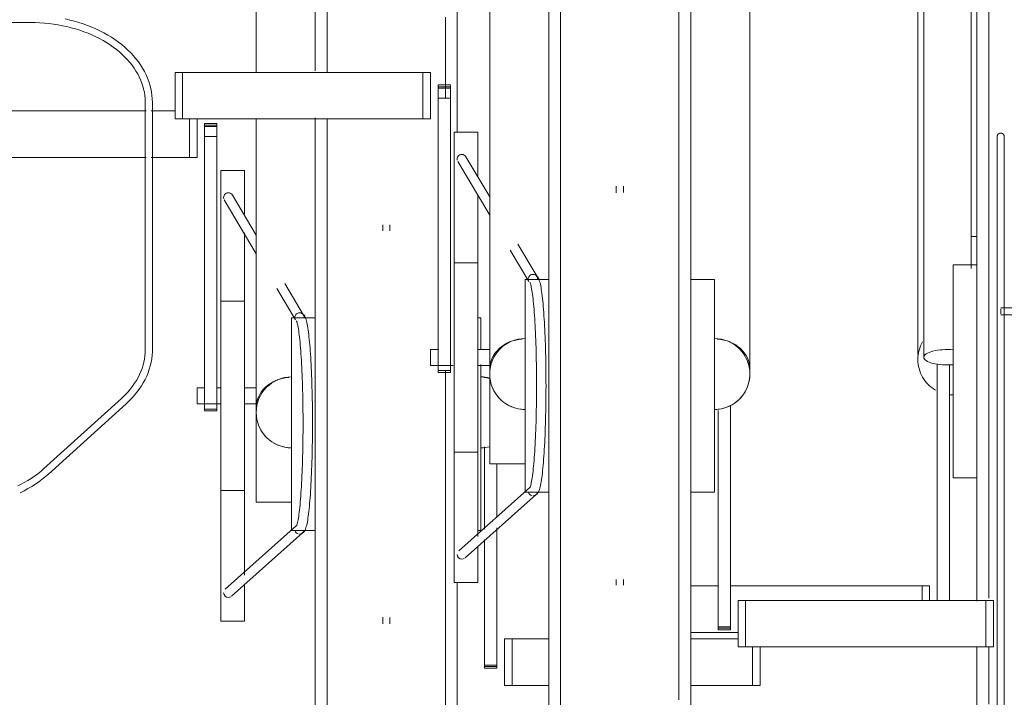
# Model space of a CAD drawing. Extents: x 50445 to 145605, y -10968 to 41989.
# Tile 201 of 256: x 93086 to 93502, y -414 to -128. Entities that reach past the tile are written whole.
import ezdxf

# ---------------------------------------------------------------- set-up
doc = ezdxf.new("R2010")
doc.units = 0
doc.header["$LTSCALE"] = 414.30304
doc.header["$MEASUREMENT"] = 0
doc.layers.add('A-EQPM', color=6, linetype='CONTINUOUS', lineweight=18)

# ---------------------------------------------------------------- blocks, each defined once
blk = doc.blocks.new('97_KA_gestapelde fietsenstalling 8 fietsen 1600x1900 - Type-V116-plotview doorsnede C C  -  1 op 100')
at = {"layer": 'A-EQPM'}
for p, q in [((12031.1, -816.31), (12031.1, -660.96)), ((12091.1, -660.96), (12091.1, -841.97)), ((12006.1, -774.2), (12006.1, -816.98)), ((11895.83, -833.23), (11959.66, -833.23)), ((11961.77, -833.23), (11971.8, -833.23)), ((11977.89, -852.93), (11977.89, -836.68)), ((11981.1, -836.68), (11981.1, -852.93)), ((12006.1, -836.68), (12006.1, -958.68)), ((12031.1, -965.77), (12031.1, -836.2)), ((11989.53, -838.56), (11984.31, -838.56)), ((11984.31, -838.86), (11984.31, -838.56)), ((11984.31, -838.56), (11984.31, -839.87)), ((11984.31, -839.33), (11984.31, -838.86)), ((11984.31, -840.13), (11984.31, -839.33)), ((11989.53, -839.33), (11984.31, -839.33)), ((11984.31, -839.87), (11989.53, -839.87)), ((11984.31, -844.15), (11984.31, -840.13)), ((11989.53, -839.87), (11989.53, -838.56)), ((11989.53, -838.56), (11989.53, -838.86)), ((11989.53, -838.86), (11989.53, -839.33)), ((11989.53, -839.33), (11989.53, -840.13)), ((11989.53, -840.13), (11989.53, -844.15)), ((11984.31, -959.37), (11984.31, -844.15)), ((11989.53, -844.15), (11984.31, -844.15)), ((11989.53, -844.15), (11989.53, -959.37)), ((11959.66, -852.93), (11895.83, -852.93)), ((11977.89, -852.93), (11961.71, -852.93)), ((11981.1, -852.93), (11977.89, -852.93)), ((12001.1, -858.52), (11991.1, -858.52)), ((11991.1, -953.77), (11991.1, -858.52)), ((12001.1, -858.52), (12001.1, -876.9)), ((12006.1, -885.84), (11996.06, -868.88)), ((11992.62, -870.92), (12006.1, -893.68)), ((12059.6, -881.4), (12059.6, -883.92)), ((12062.6, -883.92), (12062.6, -881.4)), ((12001.1, -884.86), (12001.1, -953.77)), ((12026.11, -919.62), (12018.21, -906.28)), ((12014.81, -908.39), (12022.68, -921.67)), ((12001.1, -913.77), (11991.1, -913.77)), ((12031.1, -920.77), (12021.1, -920.77)), ((12021.1, -965.77), (12021.1, -920.77)), ((12101.1, -920.77), (12099.83, -920.77)), ((12101.1, -920.77), (12101.1, -933.95)), ((12101.1, -940.52), (12101.1, -965.77)), ((11984.31, -950.42), (11981.1, -950.42)), ((11981.1, -953.77), (11981.1, -950.42)), ((11991.1, -950.42), (11989.53, -950.42)), ((12006.1, -950.42), (12001.1, -950.42)), ((11981.1, -957.12), (11981.1, -953.77)), ((11981.1, -957.12), (11991.1, -957.12)), ((11991.1, -1049.02), (11991.1, -953.77)), ((12001.1, -953.77), (12001.1, -1029.55)), ((12001.1, -957.12), (12006.1, -957.12)), ((11984.31, -959.36), (11984.31, -960.15)), ((11984.31, -960.15), (11984.31, -959.37)), ((11989.53, -959.37), (11984.31, -959.37)), ((11984.31, -960.15), (11989.53, -960.15)), ((11989.53, -960.15), (11989.53, -959.36)), ((11989.53, -959.37), (11989.53, -960.15)), ((12006.1, -998.77), (12006.1, -958.73)), ((12021.1, -1010.77), (12021.1, -965.77)), ((12031.1, -1091.75), (12031.1, -965.77)), ((12101.1, -965.77), (12101.1, -1010.77)), ((12102.67, -1010.16), (12102.67, -975.35)), ((12107.89, -982.47), (12107.89, -1005.33)), ((11991.1, -993.77), (12001.1, -993.77)), ((12006.1, -998.77), (12021.1, -998.77)), ((12023.07, -1008.75), (11993.01, -1035.54)), ((12021.1, -1010.77), (12031.1, -1010.77)), ((12099.83, -1010.77), (12101.1, -1010.77)), ((12107.89, -1009.57), (12107.89, -1067.67)), ((11995.67, -1038.53), (12025.72, -1011.75)), ((12102.67, -1067.67), (12102.67, -1014.5)), ((12001.1, -1033.73), (12001.1, -1049.02)), ((12091.1, -1032.95), (12091.1, -1091.7)), ((11991.1, -1049.02), (12001.1, -1049.02)), ((12059.6, -1047.38), (12059.6, -1050.14)), ((12062.6, -1050.14), (12062.6, -1047.51)), ((12111.1, -1056.5), (12114.31, -1056.5)), ((12111.1, -1056.5), (12111.1, -1076.2)), ((12114.31, -1056.5), (12129.83, -1056.5)), ((12114.31, -1076.2), (12114.31, -1056.5)), ((12189.83, -1056.5), (12209.83, -1056.5)), ((12215.91, -1076.2), (12215.91, -1059.95)), ((12219.13, -1076.2), (12219.13, -1059.95)), ((12102.67, -1068.98), (12102.67, -1067.67)), ((12107.89, -1067.67), (12102.67, -1067.67)), ((12102.67, -1068.21), (12107.89, -1068.21)), ((12102.67, -1068.68), (12102.67, -1068.98)), ((12102.67, -1068.98), (12107.89, -1068.98)), ((12107.89, -1067.67), (12107.89, -1068.98)), ((12107.89, -1068.98), (12107.89, -1068.68)), ((12114.31, -1076.2), (12111.1, -1076.2)), ((12129.83, -1076.2), (12114.31, -1076.2)), ((12215.91, -1076.2), (12189.83, -1076.2)), ((12219.13, -1076.2), (12215.91, -1076.2))]:
    blk.add_line(p, q, dxfattribs=at)
at = {"layer": 'A-EQPM', "flags": 128}
for points in [[(12036.1, -790.96), (12036.1, -801.08), (12036.1, -811.47), (12036.1, -816.98)], [(12086.1, -827.9), (12086.1, -825.02), (12086.1, -814.32), (12086.1, -803.86), (12086.1, -793.66)], [(12036.1, -836.68), (12036.1, -844.05), (12036.1, -855.32), (12036.1, -866.77), (12036.1, -878.38), (12036.1, -890.12), (12036.1, -901.99), (12036.1, -913.96), (12036.1, -926.01), (12036.1, -938.13), (12036.1, -950.29), (12036.1, -962.48), (12036.1, -965.77)], [(12024.4, -1012.25), (12025.44, -1011.99), (12026.11, -1011.5), (12026.49, -1011.02), (12026.75, -1010.55), (12026.96, -1010.08), (12027.14, -1009.57), (12027.3, -1009.03), (12027.45, -1008.43), (12027.59, -1007.78), (12027.73, -1007.08), (12027.87, -1006.31), (12028, -1005.48), (12028.12, -1004.6), (12028.25, -1003.65), (12028.37, -1002.65), (12028.48, -1001.59), (12028.6, -1000.48), (12028.71, -999.31), (12028.81, -998.08), (12028.91, -996.81), (12029.01, -995.49), (12029.1, -994.12), (12029.19, -992.71), (12029.27, -991.25), (12029.35, -989.75), (12029.42, -988.22), (12029.49, -986.65), (12029.56, -985.04), (12029.62, -983.41), (12029.67, -981.74), (12029.72, -980.05), (12029.76, -978.34), (12029.8, -976.61), (12029.83, -974.85), (12029.86, -973.09), (12029.88, -971.31), (12029.9, -969.52), (12029.91, -967.73), (12029.91, -965.93), (12029.91, -964.13), (12029.9, -962.34), (12029.89, -960.55), (12029.87, -958.76), (12029.85, -956.99), (12029.82, -955.23), (12029.78, -953.49), (12029.74, -951.76), (12029.7, -950.06), (12029.65, -948.38), (12029.59, -946.73), (12029.53, -945.11), (12029.46, -943.52), (12029.39, -941.96), (12029.31, -940.45), (12029.23, -938.97), (12029.15, -937.53), (12029.06, -936.14), (12028.96, -934.79), (12028.87, -933.49), (12028.76, -932.24), (12028.66, -931.04), (12028.54, -929.9), (12028.43, -928.81), (12028.31, -927.78), (12028.19, -926.8), (12028.07, -925.88), (12027.94, -925.02), (12027.8, -924.22), (12027.67, -923.48), (12027.53, -922.8), (12027.38, -922.18), (12027.22, -921.61), (12027.06, -921.08), (12026.87, -920.6), (12026.64, -920.13), (12026.34, -919.66), (12025.85, -919.16), (12025, -918.73), (12024.48, -918.65)], [(12023.14, -922.05), (12023.17, -922.13), (12023.25, -922.33), (12023.36, -922.63), (12023.47, -923.03), (12023.59, -923.52), (12023.71, -924.09), (12023.83, -924.73), (12023.95, -925.44), (12024.07, -926.23), (12024.19, -927.08), (12024.31, -927.99), (12024.42, -928.97), (12024.54, -930.01), (12024.64, -931.11), (12024.75, -932.26), (12024.85, -933.47), (12024.95, -934.73), (12025.04, -936.04), (12025.13, -937.4), (12025.22, -938.81), (12025.3, -940.26), (12025.38, -941.75), (12025.45, -943.28), (12025.51, -944.84), (12025.58, -946.44), (12025.63, -948.07), (12025.69, -949.72), (12025.73, -951.41), (12025.77, -953.11), (12025.81, -954.84), (12025.84, -956.58), (12025.87, -958.34), (12025.89, -960.1), (12025.9, -961.88), (12025.91, -963.66), (12025.91, -965.45), (12025.91, -967.23), (12025.9, -969.01), (12025.89, -970.79), (12025.87, -972.56), (12025.84, -974.32), (12025.81, -976.06), (12025.77, -977.78), (12025.73, -979.49), (12025.69, -981.17), (12025.63, -982.83), (12025.58, -984.46), (12025.51, -986.05), (12025.45, -987.62), (12025.38, -989.15), (12025.3, -990.64), (12025.22, -992.09), (12025.13, -993.49), (12025.04, -994.85), (12024.95, -996.16), (12024.85, -997.42), (12024.75, -998.63), (12024.64, -999.79), (12024.54, -1000.89), (12024.42, -1001.92), (12024.31, -1002.9), (12024.19, -1003.82), (12024.07, -1004.67), (12023.95, -1005.45), (12023.83, -1006.17), (12023.71, -1006.81), (12023.59, -1007.37), (12023.47, -1007.86), (12023.36, -1008.26), (12023.25, -1008.57), (12023.17, -1008.77), (12023.14, -1008.84)], [(12086.1, -965.77), (12086.1, -953.58), (12086.1, -943.12)], [(12036.1, -965.77), (12036.1, -977.96), (12036.1, -990.13), (12036.1, -1002.26), (12036.1, -1014.33), (12036.1, -1026.32), (12036.1, -1038.22), (12036.1, -1050), (12036.1, -1061.65), (12036.1, -1073.14), (12036.1, -1084.47)], [(12086.1, -1097.82), (12086.1, -1087.49), (12086.1, -1076.22), (12086.1, -1064.77), (12086.1, -1053.16), (12086.1, -1041.41), (12086.1, -1029.55), (12086.1, -1017.58), (12086.1, -1005.52), (12086.1, -993.41), (12086.1, -981.25), (12086.1, -969.06), (12086.1, -965.77)]]:
    blk.add_lwpolyline(points, dxfattribs=at)
at = {"layer": 'A-EQPM'}
for centre, start, end in [((12021.1, -960.77), 90, 180), ((12101.1, -960.77), 75.6034, 90), ((12021.1, -960.77), 180, 270), ((12101.1, -960.77), 270, 284.3966)]:
    blk.add_arc(centre, 15, start, end, dxfattribs=at)
for centre, major_axis, ratio, start_param, end_param in [((11994.34, -869.9), (1.72, 1.02), 0.988284, 1.030886, 2.863482), ((11994.34, -869.9), (1.72, 1.02), 0.988284, 6.266874, 7.314071), ((12021.1, -958.68), (15, 0), 0.848048, 1.653289, 3.141593), ((12101.1, -958.68), (15, 0), 0.848048, 1.319529, 1.488304), ((12024.4, -1010.25), (0, 2), 0.996917, 1.832596, 2.879793), ((12024.4, -1010.25), (0, 2), 0.996917, 3.665191, 4.45059), ((11994.34, -1037.04), (-1.33, 1.49), 0.994489, 0.84558, 2.416376), ((11994.34, -1037.04), (-1.33, 1.49), 0.994489, 2.416376, 2.939975), ((11994.34, -1037.04), (-1.33, 1.49), 0.994489, 3.141593, 3.201774)]:
    blk.add_ellipse(centre, major_axis=major_axis, ratio=ratio, start_param=start_param, end_param=end_param, dxfattribs=at)
for points in [[(12022.43, -920.99), (12022.39, -920.76), (12022.39, -920.29), (12022.64, -919.63), (12023.1, -919.08), (12023.71, -918.73), (12024.17, -918.65), (12024.41, -918.65)], [(12024.41, -918.65), (12024.64, -918.65), (12025.1, -918.73), (12025.71, -919.08), (12026.16, -919.63), (12026.4, -920.29), (12026.4, -920.76), (12026.36, -920.99)], [(12015.37, -946.91), (12014.76, -947.16), (12014.17, -947.45), (12013.6, -947.78)], [(12006.62, -964.65), (12006.96, -965.91), (12007.96, -968.36), (12009.57, -970.45), (12010.5, -971.38)], [(12013.6, -973.76), (12014.74, -974.41), (12017.18, -975.42), (12019.79, -975.77), (12021.1, -975.77)], [(12101.1, -975.77), (12102.36, -975.77), (12103.62, -975.61), (12104.83, -975.3)]]:
    blk.add_open_spline(points, degree=3, dxfattribs=at)
blk = doc.blocks.new('97_KA_gestapelde fietsenstalling 16 fietsen 1600x2900 - Type-8054703-plotview doorsnede C C  -  1 op 100')
at = {"layer": 'A-EQPM'}
for p, q in [((11895.83, -795.88), (11910.72, -795.88)), ((11959.22, -829.74), (11959.22, -934.24)), ((11962.22, -934.24), (11962.22, -829.74)), ((11949.11, -954.89), (11916.24, -984.65)), ((11918.25, -986.87), (11951.13, -957.12))]:
    blk.add_line(p, q, dxfattribs=at)
at = {"layer": 'A-EQPM', "flags": 128}
for points in [[(11962.22, -829.74), (11962.18, -828.24), (11962.05, -826.75), (11961.84, -825.26), (11961.54, -823.77), (11961.16, -822.3), (11960.7, -820.85), (11960.16, -819.4), (11959.54, -817.98), (11958.84, -816.58), (11958.06, -815.2), (11957.2, -813.85), (11956.28, -812.52), (11955.28, -811.23), (11954.2, -809.96), (11953.06, -808.73), (11951.86, -807.54), (11950.58, -806.38), (11949.25, -805.26), (11947.86, -804.18), (11946.4, -803.14), (11944.89, -802.15), (11943.33, -801.19), (11941.72, -800.29), (11940.06, -799.43), (11938.35, -798.62), (11936.6, -797.86), (11934.82, -797.15), (11932.99, -796.5), (11931.13, -795.89), (11929.23, -795.34), (11927.31, -794.84), (11925.36, -794.4)], [(11910.72, -795.88), (11912.68, -795.91), (11914.63, -795.99), (11916.58, -796.13), (11918.51, -796.33), (11920.44, -796.57), (11922.35, -796.88), (11924.24, -797.23), (11926.1, -797.64), (11927.95, -798.1), (11929.76, -798.61), (11931.54, -799.18), (11933.29, -799.79), (11935, -800.45), (11936.67, -801.16), (11938.3, -801.91), (11939.88, -802.71), (11941.41, -803.55), (11942.9, -804.43), (11944.33, -805.36), (11945.7, -806.32), (11947.02, -807.32), (11948.28, -808.35), (11949.48, -809.42), (11950.61, -810.52), (11951.68, -811.65), (11952.68, -812.8), (11953.62, -813.98), (11954.49, -815.18), (11955.28, -816.41), (11956.01, -817.65), (11956.66, -818.91), (11957.24, -820.19), (11957.74, -821.48), (11958.18, -822.78), (11958.53, -824.09), (11958.82, -825.4), (11959.02, -826.73), (11959.16, -828.05), (11959.22, -829.38), (11959.22, -829.74)], [(11959.22, -934.24), (11959.18, -935.57), (11959.07, -936.89), (11958.88, -938.22), (11958.62, -939.54), (11958.28, -940.85), (11957.87, -942.15), (11957.38, -943.44), (11956.82, -944.72), (11956.19, -945.99), (11955.48, -947.24), (11954.71, -948.47), (11953.86, -949.68), (11952.94, -950.86), (11951.96, -952.02), (11950.91, -953.16), (11949.79, -954.26), (11949.11, -954.89)], [(11951.13, -957.12), (11952.37, -955.94), (11953.55, -954.73), (11954.66, -953.49), (11955.7, -952.21), (11956.67, -950.9), (11957.57, -949.56), (11958.39, -948.2), (11959.14, -946.81), (11959.81, -945.4), (11960.4, -943.97), (11960.91, -942.52), (11961.33, -941.06), (11961.68, -939.58), (11961.94, -938.1), (11962.11, -936.61), (11962.2, -935.11), (11962.22, -934.24)], [(11916.24, -984.65), (11915.02, -985.7), (11913.74, -986.73), (11912.41, -987.71), (11911.01, -988.66), (11909.57, -989.58), (11908.07, -990.45), (11906.52, -991.28), (11905.27, -991.89)], [(11906.3, -994.73), (11907.98, -993.9), (11909.62, -993.02), (11911.21, -992.09), (11912.74, -991.12), (11914.23, -990.1), (11915.65, -989.04), (11917.02, -987.94), (11918.25, -986.87)]]:
    blk.add_lwpolyline(points, dxfattribs=at)
blk = doc.blocks.new('97_KA_gestapelde fietsenstalling 16 fietsen 1600x2900 - Type-V121-plotview doorsnede C C  -  1 op 100')
at = {"layer": 'A-EQPM'}
for p, q in [((12288.33, -630.29), (12288.33, -937.45)), ((12308.33, -899.91), (12308.33, -630.29)), ((12310.83, -943.38), (12310.83, -638.57)), ((12129.83, -949.52), (12129.83, -644.71)), ((12189.83, -644.71), (12189.83, -949.52)), ((12285.83, -751.81), (12285.83, -936.29)), ((12104.83, -757.95), (12104.83, -942.43)), ((12214.83, -942.43), (12214.83, -757.95)), ((11971.8, -816.98), (11975.01, -816.98)), ((11971.8, -836.68), (11971.8, -816.98)), ((11975.01, -816.98), (12076.61, -816.98)), ((11975.01, -836.68), (11975.01, -816.98)), ((12076.61, -816.98), (12079.83, -816.98)), ((12076.61, -836.68), (12076.61, -816.98)), ((12079.83, -816.98), (12079.83, -836.68)), ((12088.26, -822.31), (12083.04, -822.31)), ((12083.04, -822.61), (12083.04, -822.31)), ((12083.04, -822.31), (12083.04, -823.62)), ((12083.04, -823.08), (12083.04, -822.61)), ((12083.04, -823.88), (12083.04, -823.08)), ((12088.26, -823.08), (12083.04, -823.08)), ((12083.04, -823.62), (12088.26, -823.62)), ((12083.04, -827.9), (12083.04, -823.88)), ((12088.26, -823.62), (12088.26, -822.31)), ((12088.26, -822.31), (12088.26, -822.61)), ((12088.26, -822.61), (12088.26, -823.08)), ((12088.26, -823.08), (12088.26, -823.88)), ((12088.26, -823.88), (12088.26, -827.9)), ((12083.04, -943.12), (12083.04, -827.9)), ((12088.26, -827.9), (12083.04, -827.9)), ((12088.26, -827.9), (12088.26, -943.12)), ((11975.01, -836.68), (11971.8, -836.68)), ((12076.61, -836.68), (11975.01, -836.68)), ((12079.83, -836.68), (12076.61, -836.68)), ((12099.83, -842.27), (12089.83, -842.27)), ((12089.83, -937.52), (12089.83, -842.27)), ((12099.83, -842.27), (12099.83, -860.65)), ((12104.83, -869.59), (12094.79, -852.63)), ((12319.39, -852.95), (12319.39, -900.58)), ((12322.39, -900.58), (12322.39, -852.95)), ((12091.34, -854.67), (12104.83, -877.43)), ((12158.33, -865.15), (12158.33, -867.88)), ((12161.33, -867.78), (12161.33, -865.15)), ((12099.83, -868.61), (12099.83, -937.52)), ((12310.83, -886.38), (12308.33, -886.38)), ((12124.84, -903.37), (12116.73, -889.68)), ((12113.54, -892.14), (12121.41, -905.42)), ((12099.83, -897.52), (12089.83, -897.52)), ((12310.83, -898.38), (12300.83, -898.38)), ((12300.83, -943.38), (12300.83, -898.38)), ((12129.83, -904.52), (12119.83, -904.52)), ((12119.83, -949.52), (12119.83, -904.52)), ((12199.83, -904.52), (12189.83, -904.52)), ((12199.83, -904.52), (12199.83, -949.52)), ((12361.68, -916.5), (12320.88, -916.5)), ((12320.88, -918), (12320.88, -916.94)), ((12320.88, -919.06), (12320.88, -918)), ((12320.88, -919.5), (12361.68, -919.5)), ((12083.04, -934.17), (12079.83, -934.17)), ((12079.83, -937.52), (12079.83, -934.17)), ((12104.83, -934.17), (12099.83, -934.17)), ((12319.39, -936.38), (12319.39, -1266.3)), ((12322.39, -1266.3), (12322.39, -936.38)), ((12079.83, -940.87), (12079.83, -937.52)), ((12089.83, -1032.77), (12089.83, -937.52)), ((12099.83, -937.52), (12099.83, -1013.3)), ((12294.04, -1040.25), (12294.04, -940.17)), ((12299.26, -940.59), (12299.26, -1040.25)), ((12079.83, -940.87), (12089.39, -940.87)), ((12083.04, -943.11), (12083.04, -943.9)), ((12083.04, -943.9), (12083.04, -943.12)), ((12088.26, -943.12), (12083.04, -943.12)), ((12083.04, -943.9), (12088.26, -943.9)), ((12088.26, -943.9), (12088.26, -943.11)), ((12088.26, -943.12), (12088.26, -943.9)), ((12099.83, -940.87), (12104.83, -940.87)), ((12104.83, -982.52), (12104.83, -942.48)), ((12300.83, -988.38), (12300.83, -943.38)), ((12310.83, -1040.65), (12310.83, -943.38)), ((12119.83, -994.52), (12119.83, -949.52)), ((12129.83, -1092.06), (12129.83, -949.52)), ((12189.83, -949.52), (12189.83, -1092.01)), ((12199.83, -949.52), (12199.83, -994.52)), ((12201.4, -1051.42), (12201.4, -959.93)), ((12206.62, -957.7), (12206.62, -1051.42)), ((12089.83, -977.52), (12099.83, -977.52)), ((12104.83, -982.52), (12119.83, -982.52)), ((12300.83, -988.38), (12310.83, -988.38)), ((12121.8, -992.5), (12091.73, -1019.29)), ((12119.83, -994.52), (12129.83, -994.52)), ((12189.83, -994.52), (12199.83, -994.52)), ((12094.4, -1022.28), (12124.44, -995.5)), ((12099.83, -1017.48), (12099.83, -1032.77)), ((12158.33, -1031.47), (12158.33, -1033.89)), ((12161.33, -1033.89), (12161.33, -1031.47)), ((12089.83, -1032.77), (12099.83, -1032.77)), ((12189.83, -1034.11), (12201.4, -1034.11)), ((12206.62, -1034.11), (12287.62, -1034.11)), ((12287.62, -1034.11), (12290.84, -1034.11)), ((12287.62, -1040.25), (12287.62, -1034.11)), ((12290.84, -1040.25), (12290.84, -1034.11)), ((12209.83, -1040.25), (12213.04, -1040.25)), ((12209.83, -1040.25), (12209.83, -1059.95)), ((12213.04, -1040.25), (12314.64, -1040.25)), ((12213.04, -1059.95), (12213.04, -1040.25)), ((12314.64, -1040.25), (12317.86, -1040.25)), ((12314.64, -1059.95), (12314.64, -1040.25)), ((12317.86, -1059.95), (12317.86, -1040.25)), ((12201.4, -1052.73), (12201.4, -1051.42)), ((12206.62, -1051.42), (12201.4, -1051.42)), ((12201.4, -1051.96), (12206.62, -1051.96)), ((12201.4, -1052.43), (12201.4, -1052.73)), ((12201.4, -1052.73), (12206.62, -1052.73)), ((12206.62, -1051.42), (12206.62, -1052.73)), ((12206.62, -1052.73), (12206.62, -1052.43)), ((12209.83, -1053.81), (12189.83, -1053.81)), ((12213.04, -1059.95), (12209.83, -1059.95)), ((12314.64, -1059.95), (12213.04, -1059.95)), ((12310.83, -1241.01), (12310.83, -1060.02)), ((12317.86, -1059.95), (12314.64, -1059.95))]:
    blk.add_line(p, q, dxfattribs=at)
at = {"layer": 'A-EQPM', "flags": 128}
for points in [[(12315.83, -789.08), (12315.83, -799.71), (12315.83, -810.58), (12315.83, -821.66), (12315.83, -832.93), (12315.83, -844.38), (12315.83, -855.98), (12315.83, -867.73), (12315.83, -879.6), (12315.83, -891.57), (12315.83, -903.62), (12315.83, -915.74), (12315.83, -927.9), (12315.83, -940.09), (12315.83, -943.38)], [(12134.83, -784.83), (12134.83, -795.22), (12134.83, -805.85), (12134.83, -816.72), (12134.83, -827.8), (12134.83, -839.07), (12134.83, -850.52), (12134.83, -862.13), (12134.83, -873.87), (12134.83, -885.74), (12134.83, -897.71), (12134.83, -909.76), (12134.83, -921.88), (12134.83, -934.04), (12134.83, -946.23), (12134.83, -949.52)], [(12184.83, -949.52), (12184.83, -937.33), (12184.83, -925.16), (12184.83, -913.03), (12184.83, -900.96), (12184.83, -888.96), (12184.83, -877.07), (12184.83, -865.28), (12184.83, -853.64), (12184.83, -842.14), (12184.83, -830.82), (12184.83, -819.69), (12184.83, -808.77), (12184.83, -798.07), (12184.83, -787.61)], [(12319.39, -844.17), (12319.39, -844.11), (12319.4, -844.05), (12319.4, -843.99), (12319.41, -843.93), (12319.42, -843.87), (12319.44, -843.81), (12319.45, -843.75), (12319.47, -843.69), (12319.49, -843.64), (12319.51, -843.58), (12319.54, -843.53), (12319.56, -843.47), (12319.59, -843.42), (12319.62, -843.37), (12319.66, -843.32), (12319.69, -843.27), (12319.73, -843.22), (12319.77, -843.18), (12319.81, -843.13), (12319.85, -843.09), (12319.89, -843.05), (12319.94, -843.01), (12319.98, -842.97), (12320.03, -842.94), (12320.08, -842.9), (12320.13, -842.87), (12320.19, -842.84), (12320.24, -842.81), (12320.29, -842.79), (12320.35, -842.77), (12320.41, -842.75), (12320.46, -842.73), (12320.52, -842.71), (12320.58, -842.7), (12320.64, -842.69), (12320.7, -842.68), (12320.76, -842.67), (12320.82, -842.67), (12320.88, -842.67), (12320.94, -842.67), (12321, -842.67), (12321.06, -842.67), (12321.12, -842.68), (12321.18, -842.69), (12321.23, -842.7), (12321.29, -842.72), (12321.35, -842.74), (12321.41, -842.76), (12321.46, -842.78), (12321.52, -842.8), (12321.57, -842.83), (12321.62, -842.86), (12321.68, -842.89), (12321.73, -842.92), (12321.78, -842.95), (12321.82, -842.99), (12321.87, -843.03), (12321.91, -843.07), (12321.96, -843.11), (12322, -843.15), (12322.04, -843.2), (12322.08, -843.24), (12322.11, -843.29), (12322.15, -843.34), (12322.18, -843.39), (12322.21, -843.44), (12322.24, -843.5), (12322.26, -843.55), (12322.29, -843.61), (12322.31, -843.66), (12322.33, -843.72), (12322.34, -843.78), (12322.36, -843.84), (12322.37, -843.89), (12322.38, -843.95), (12322.39, -844.01), (12322.39, -844.07), (12322.39, -844.13), (12322.39, -844.17)], [(12319.39, -846.37), (12319.39, -845.94), (12319.39, -845.55), (12319.39, -845.22), (12319.39, -844.92), (12319.39, -844.68), (12319.39, -844.48), (12319.39, -844.33), (12319.39, -844.23), (12319.39, -844.17), (12319.39, -844.17)], [(12319.39, -844.17), (12319.39, -844.19), (12319.39, -844.26), (12319.39, -844.38), (12319.39, -844.55), (12319.39, -844.76), (12319.39, -845.02), (12319.39, -845.33), (12319.39, -845.69), (12319.39, -846.09), (12319.39, -846.53), (12319.39, -847.02), (12319.39, -847.56), (12319.39, -848.13), (12319.39, -848.75), (12319.39, -849.4), (12319.39, -850.1), (12319.39, -850.84), (12319.39, -851.61), (12319.39, -852.42), (12319.39, -852.95)], [(12322.39, -852.95), (12322.39, -852.12), (12322.39, -851.32), (12322.39, -850.56), (12322.39, -849.84), (12322.39, -849.16), (12322.39, -848.52), (12322.39, -847.92), (12322.39, -847.36), (12322.39, -846.84), (12322.39, -846.37), (12322.39, -845.94), (12322.39, -845.55), (12322.39, -845.22), (12322.39, -844.92), (12322.39, -844.68), (12322.39, -844.48), (12322.39, -844.33), (12322.39, -844.23), (12322.39, -844.17), (12322.39, -844.17)], [(12322.39, -844.17), (12322.39, -844.19), (12322.39, -844.26), (12322.39, -844.38), (12322.39, -844.55), (12322.39, -844.76), (12322.39, -845.02), (12322.39, -845.33), (12322.39, -845.69), (12322.39, -846.09)], [(12123.12, -996), (12124.17, -995.74), (12124.83, -995.25), (12125.22, -994.77), (12125.48, -994.3), (12125.68, -993.83), (12125.86, -993.32), (12126.02, -992.78), (12126.17, -992.18), (12126.32, -991.53), (12126.46, -990.83), (12126.59, -990.06), (12126.72, -989.23), (12126.85, -988.35), (12126.97, -987.4), (12127.09, -986.4), (12127.21, -985.34), (12127.32, -984.23), (12127.43, -983.06), (12127.54, -981.83), (12127.64, -980.56), (12127.73, -979.24), (12127.83, -977.87), (12127.91, -976.46), (12128, -975), (12128.08, -973.5), (12128.15, -971.97), (12128.22, -970.4), (12128.28, -968.79), (12128.34, -967.16), (12128.4, -965.49), (12128.45, -963.8), (12128.49, -962.09), (12128.53, -960.36), (12128.56, -958.6), (12128.59, -956.84), (12128.61, -955.06), (12128.62, -953.27), (12128.63, -951.48), (12128.64, -949.68), (12128.63, -947.88), (12128.63, -946.09), (12128.62, -944.3), (12128.6, -942.51), (12128.57, -940.74), (12128.54, -938.98), (12128.51, -937.24), (12128.47, -935.51), (12128.42, -933.81), (12128.37, -932.13), (12128.32, -930.48), (12128.25, -928.86), (12128.19, -927.27), (12128.12, -925.71), (12128.04, -924.2), (12127.96, -922.72), (12127.87, -921.28), (12127.78, -919.89), (12127.69, -918.54), (12127.59, -917.24), (12127.49, -915.99), (12127.38, -914.79), (12127.27, -913.65), (12127.16, -912.56), (12127.04, -911.53), (12126.92, -910.55), (12126.79, -909.63), (12126.66, -908.77), (12126.53, -907.97), (12126.39, -907.23), (12126.25, -906.55), (12126.1, -905.93), (12125.95, -905.36), (12125.78, -904.83), (12125.6, -904.35), (12125.37, -903.88), (12125.06, -903.41), (12124.57, -902.91), (12123.73, -902.48), (12123.2, -902.4)], [(12319.39, -900.58), (12319.39, -901.45), (12319.39, -902.34), (12319.39, -903.27), (12319.39, -904.23), (12319.39, -905.22), (12319.39, -906.23), (12319.39, -907.27), (12319.39, -908.33), (12319.39, -909.41), (12319.39, -910.52), (12319.39, -911.64), (12319.39, -912.77), (12319.39, -913.93), (12319.39, -915.09), (12319.39, -916.26), (12319.39, -917.45), (12319.39, -918.64), (12319.39, -919.83), (12319.39, -921.03), (12319.39, -922.23), (12319.39, -923.43), (12319.39, -924.63), (12319.39, -925.82), (12319.39, -927.01), (12319.39, -928.18), (12319.39, -929.35), (12319.39, -930.51), (12319.39, -931.65), (12319.39, -932.77), (12319.39, -933.88), (12319.39, -934.97), (12319.39, -936.04), (12319.39, -936.38)], [(12322.39, -936.38), (12322.39, -935.32), (12322.39, -934.24), (12322.39, -933.13), (12322.39, -932.01), (12322.39, -930.88), (12322.39, -929.73), (12322.39, -928.56), (12322.39, -927.39), (12322.39, -926.21), (12322.39, -925.02), (12322.39, -923.82), (12322.39, -922.62), (12322.39, -921.42), (12322.39, -920.22), (12322.39, -919.03), (12322.39, -917.84), (12322.39, -916.65), (12322.39, -915.47), (12322.39, -914.3), (12322.39, -913.15), (12322.39, -912.01), (12322.39, -910.88), (12322.39, -909.77), (12322.39, -908.68), (12322.39, -907.61), (12322.39, -906.57), (12322.39, -905.55), (12322.39, -904.55), (12322.39, -903.58), (12322.39, -902.64), (12322.39, -901.74), (12322.39, -900.86), (12322.39, -900.58)], [(12121.86, -905.8), (12121.9, -905.88), (12121.98, -906.08), (12122.08, -906.38), (12122.19, -906.78), (12122.31, -907.27), (12122.43, -907.84), (12122.56, -908.48), (12122.68, -909.19), (12122.8, -909.98), (12122.92, -910.83), (12123.04, -911.74), (12123.15, -912.72), (12123.26, -913.76), (12123.37, -914.86), (12123.48, -916.01), (12123.58, -917.22), (12123.67, -918.48), (12123.77, -919.79), (12123.86, -921.15), (12123.94, -922.56), (12124.03, -924.01), (12124.1, -925.5), (12124.17, -927.03), (12124.24, -928.59), (12124.3, -930.19), (12124.36, -931.82), (12124.41, -933.47), (12124.46, -935.16), (12124.5, -936.86), (12124.54, -938.59), (12124.57, -940.33), (12124.59, -942.09), (12124.61, -943.85), (12124.63, -945.63), (12124.63, -947.41), (12124.64, -949.2), (12124.63, -950.98), (12124.63, -952.76), (12124.61, -954.54), (12124.59, -956.31), (12124.57, -958.07), (12124.54, -959.81), (12124.5, -961.53), (12124.46, -963.24), (12124.41, -964.92), (12124.36, -966.58), (12124.3, -968.21), (12124.24, -969.8), (12124.17, -971.37), (12124.1, -972.9), (12124.03, -974.39), (12123.94, -975.84), (12123.86, -977.24), (12123.77, -978.6), (12123.67, -979.91), (12123.58, -981.17), (12123.48, -982.38), (12123.37, -983.54), (12123.26, -984.64), (12123.15, -985.67), (12123.04, -986.65), (12122.92, -987.57), (12122.8, -988.42), (12122.68, -989.2), (12122.56, -989.92), (12122.43, -990.56), (12122.31, -991.12), (12122.19, -991.61), (12122.08, -992.01), (12121.98, -992.32), (12121.9, -992.52), (12121.86, -992.59)], [(12315.83, -943.38), (12315.83, -955.57), (12315.83, -967.74), (12315.83, -979.87), (12315.83, -991.94), (12315.83, -1003.93), (12315.83, -1015.83), (12315.83, -1027.61), (12315.83, -1039.26)], [(12134.83, -949.52), (12134.83, -961.71), (12134.83, -973.88), (12134.83, -986.01), (12134.83, -998.08), (12134.83, -1010.07), (12134.83, -1021.97), (12134.83, -1033.75), (12134.83, -1045.4), (12134.83, -1056.89), (12134.83, -1068.22), (12134.83, -1079.35), (12134.83, -1090.27)], [(12184.83, -1082.32), (12184.83, -1071.24), (12184.83, -1059.97), (12184.83, -1048.52), (12184.83, -1036.91), (12184.83, -1025.16), (12184.83, -1013.3), (12184.83, -1001.33), (12184.83, -989.27), (12184.83, -977.16), (12184.83, -965), (12184.83, -952.81), (12184.83, -949.52)], [(12315.83, -1059.95), (12315.83, -1062.08), (12315.83, -1073.21), (12315.83, -1084.13)]]:
    blk.add_lwpolyline(points, dxfattribs=at)
at = {"layer": 'A-EQPM'}
for centre, start, end in [((12119.83, -944.52), 90, 180), ((12199.83, -944.52), 0, 90), ((12119.83, -944.52), 180, 270), ((12199.83, -944.52), 270, 0)]:
    blk.add_arc(centre, 15, start, end, dxfattribs=at)
for centre, major_axis, ratio, start_param, end_param in [((12093.06, -853.65), (1.72, 1.02), 0.988284, 1.030886, 2.863482), ((12093.06, -853.65), (1.72, 1.02), 0.988284, 6.266874, 7.314071), ((12119.83, -942.43), (15, 0), 0.848048, 1.653289, 3.111065), ((12199.83, -942.43), (15, 0), 0.848048, 0, 1.488304), ((12298.33, -937.45), (10, 0), 0.325568, 1.317918, 3.141593), ((12298.33, -937.45), (10, 0), 0.325568, 3.141593, 4.965268), ((12199.83, -942.43), (15, 0), 0.848048, 6.162412, 6.283185), ((12123.12, -994), (0, 2), 0.996917, 1.832596, 2.879793), ((12123.12, -994), (0, 2), 0.996917, 3.690566, 4.45059), ((12093.06, -1020.79), (-1.33, 1.49), 0.994489, 0.84558, 2.416376), ((12093.06, -1020.79), (-1.33, 1.49), 0.994489, 2.416376, 2.939975), ((12093.06, -1020.79), (-1.33, 1.49), 0.994489, 3.141593, 3.201774)]:
    blk.add_ellipse(centre, major_axis=major_axis, ratio=ratio, start_param=start_param, end_param=end_param, dxfattribs=at)
for points in [[(12121.16, -904.74), (12121.12, -904.51), (12121.12, -904.04), (12121.36, -903.38), (12121.82, -902.83), (12122.43, -902.48), (12122.9, -902.4), (12123.13, -902.4)], [(12123.13, -902.4), (12123.36, -902.4), (12123.83, -902.48), (12124.44, -902.83), (12124.89, -903.38), (12125.13, -904.04), (12125.12, -904.51), (12125.08, -904.74)], [(12114.09, -930.66), (12113.49, -930.91), (12112.9, -931.2), (12112.33, -931.53)], [(12207.33, -931.53), (12206.76, -931.2), (12206.17, -930.91), (12205.56, -930.66)], [(12285.83, -938.38), (12285.83, -935.76), (12286.54, -933.15), (12287.84, -930.88)], [(12293.33, -951.37), (12292.2, -950.71), (12290.11, -949.11), (12287.69, -945.96), (12286.18, -942.3), (12285.83, -939.69), (12285.83, -938.38)], [(12199.83, -959.52), (12201.14, -959.52), (12203.75, -959.17), (12207.41, -957.66), (12210.56, -955.25), (12212.97, -952.1), (12214.48, -948.45), (12214.83, -945.83), (12214.83, -944.52)], [(12105.34, -948.4), (12105.68, -949.66), (12106.69, -952.11), (12108.3, -954.2), (12109.22, -955.13)], [(12300.83, -953.38), (12300.3, -953.38), (12299.77, -953.35), (12299.25, -953.29)], [(12112.33, -957.51), (12113.46, -958.16), (12115.9, -959.17), (12118.52, -959.52), (12119.83, -959.52)]]:
    blk.add_open_spline(points, degree=3, dxfattribs=at)

msp = doc.modelspace()

# ---------------------------------------------------------------- block references
at = {"layer": 'A-EQPM'}
for name in ['97_KA_gestapelde fietsenstalling 16 fietsen 1600x2900 - Type-8054703-plotview doorsnede C C  -  1 op 100', '97_KA_gestapelde fietsenstalling 16 fietsen 1600x2900 - Type-V121-plotview doorsnede C C  -  1 op 100', '97_KA_gestapelde fietsenstalling 8 fietsen 1600x1900 - Type-V116-plotview doorsnede C C  -  1 op 100']:
    msp.add_blockref(name, (81179.52, 667.18), dxfattribs=at)

doc.saveas('drawing.dxf')
